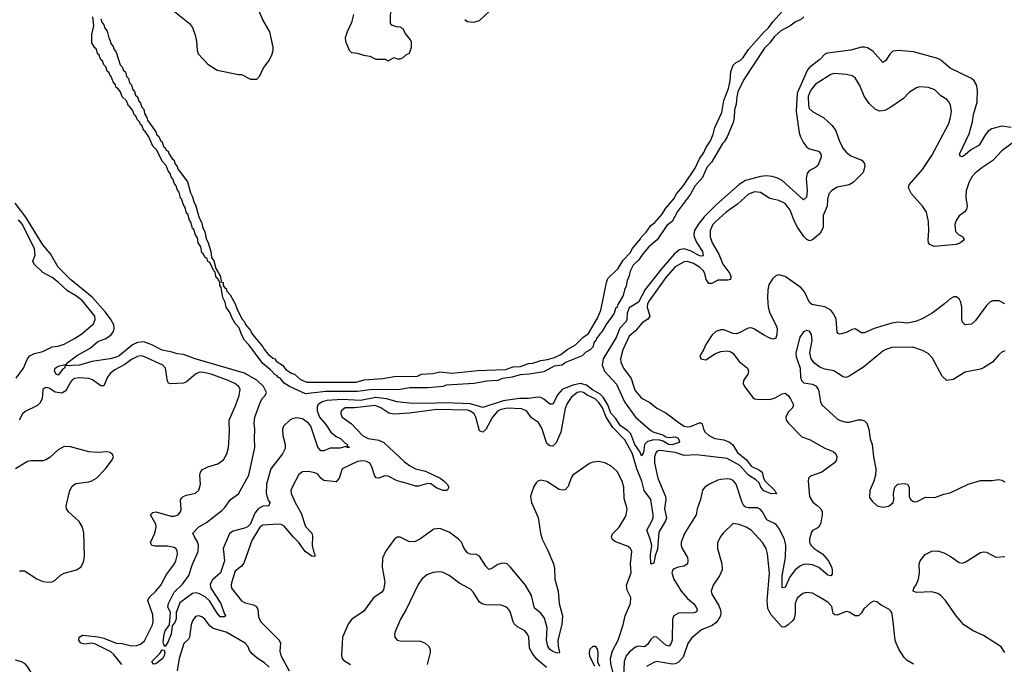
# Model space of a CAD drawing. Header units: inches. Extents: x 2220522 to 2384314, y 721474 to 893490.
# Tile 54 of 256: x 2254778 to 2261226, y 781132 to 785350. Entities that reach past the tile are written whole.
import ezdxf

# ---------------------------------------------------------------- set-up
doc = ezdxf.new("R2010")
doc.units = ezdxf.units.IN
doc.header["$MEASUREMENT"] = 0
doc.layers.add('C2758', color=7, linetype='Continuous')
doc.layers.add('C2768', color=7, linetype='Continuous')

msp = doc.modelspace()

# ---------------------------------------------------------------- linework, layer by layer
at = {"layer": 'C2758', "color": 5}
for points, elevation in [([(2255310, 785356), (2255315.1, 785335.1), (2255330, 785316), (2255334.9, 785294.9), (2255350, 785276), (2255362.8, 785222.8), (2255370, 785214.8), (2255375.1, 785195.1), (2255390, 785176), (2255395.6, 785155.6), (2255410, 785138), (2255436, 785056), (2255450, 785041), (2255457.3, 785017.3), (2255470.2, 785010), (2255478.4, 784978.4), (2255490, 784964.7), (2255498, 784938), (2255510, 784924.7), (2255516.7, 784896.7), (2255530, 784881), (2255536.7, 784856.7), (2255550, 784844.7), (2255557.3, 784817.3), (2255570, 784804.7), (2255577.3, 784777.3), (2255590, 784764.7), (2255596.2, 784736.2), (2255610, 784711), (2255613.9, 784693.9), (2255670, 784616.3), (2255677, 784597), (2255690, 784586), (2255699.5, 784559.5), (2255710.2, 784550), (2255720.2, 784520.3), (2255730, 784512.7), (2255737.3, 784497.3), (2255750, 784490.3), (2255754, 784474), (2255777.5, 784437.5), (2255790.3, 784430), (2255794.4, 784410), (2255810, 784390.5), (2255813.9, 784373.9), (2255876.5, 784290), (2255897.4, 784217.4), (2255910, 784191.3), (2255918.3, 784158.3), (2255930, 784138), (2255954.2, 784054.2), (2255970, 784022), (2255974.6, 783994.6), (2255990, 783962), (2255999.1, 783919.1), (2256013, 783890), (2256030, 783834), (2256034.8, 783794.8), (2256050, 783772), (2256062, 783722), (2256090, 783674), (2256098, 783642), (2256094, 783634), (2256110, 783631.3), (2256110.7, 783610.7), (2256118, 783598), (2256130, 783591.3), (2256134, 783574), (2256156.3, 783550), (2256190, 783491), (2256199.8, 783459.8), (2256233.1, 783393.1), (2256250, 783374), (2256256.2, 783356.2), (2256290, 783315.5), (2256297.4, 783297.4), (2256314.8, 783274.8), (2256370, 783210.3), (2256375.6, 783195.6), (2256403.4, 783163.4), (2256435.9, 783135.9), (2256450, 783130.2), (2256456.7, 783116.7), (2256498, 783090), (2256521.8, 783061.8), (2256557.6, 783037.6), (2256578, 783030), (2256615.9, 782995.9), (2256658, 782978), (2256982.2, 782977.8), (2257034.4, 782994.4), (2257156.9, 783003.1), (2257230, 783015.3), (2257382, 783018), (2257410, 783030.1), (2257484.1, 783035.9), (2257530, 783046.4), (2257610, 783038.2), (2257775.3, 783055.3), (2257958.2, 783061.8), (2258010, 783077.8), (2258058.4, 783081.6), (2258110, 783099.7), (2258138.4, 783101.6), (2258190, 783119.7), (2258234, 783126), (2258279.4, 783140.6), (2258321.5, 783158.5), (2258360.5, 783190), (2258418.2, 783221.8), (2258465.7, 783270), (2258502.5, 783297.5), (2258562, 783398), (2258583.8, 783450), (2258620.8, 783630), (2258630, 783657.4), (2258697.5, 783722.5), (2258730, 783775.6), (2258775.1, 783825), (2258790, 783853.4), (2258843.4, 783916.6), (2258850, 783930.3), (2258879.7, 783960.3), (2258910, 784002.6), (2258936.9, 784023.1), (2258983.9, 784076.1), (2259010, 784118), (2259061.4, 784178.6), (2259078.3, 784210), (2259121, 784259), (2259201.6, 784378.4), (2259230, 784439.3), (2259258.2, 784481.8), (2259270, 784512.2), (2259301.6, 784558.4), (2259319.4, 784600.6), (2259330, 784644), (2259376.3, 784743.7), (2259390, 784821), (2259419.1, 784900.9), (2259431.3, 784950), (2259434.3, 785010), (2259450, 785053.1), (2259469.9, 785070.1), (2259496.3, 785083.7), (2259516.5, 785103.5), (2259550, 785154.6), (2259650, 785268.4), (2259682.5, 785297.5), (2259710, 785337.4), (2259811.6, 785450)], 140), ([(2255759.1, 785430), (2255890, 785325.5), (2255910, 785299.1), (2255928, 785248), (2255935.6, 785210), (2255939.5, 785150), (2255947.6, 785127.6), (2256010, 785058.8), (2256070, 785021), (2256211.6, 784991.6), (2256230, 784991.3), (2256290, 784962), (2256330, 784962), (2256350, 784982), (2256373.2, 785030), (2256410, 785081), (2256430, 785118), (2256438.4, 785150), (2256438.4, 785170), (2256416.3, 785270), (2256369.6, 785350), (2256343.7, 785410)], 160), ([(2256963.6, 785383.6), (2256951.1, 785331.1), (2256921.6, 785270), (2256908.9, 785231.1), (2256910.6, 785210), (2256934.8, 785150), (2256950, 785134.8), (2256990, 785130.8), (2257030, 785117.3), (2257070.9, 785110.9), (2257110, 785092), (2257172, 785092), (2257190, 785082), (2257230, 785102), (2257250, 785094), (2257270, 785094), (2257290, 785102), (2257310, 785122), (2257330, 785132), (2257344, 785170), (2257343.1, 785203.1), (2257338, 785218), (2257301.5, 785261.5), (2257288, 785290), (2257270, 785302), (2257244.7, 785304.7), (2257214.6, 785314.6), (2257205.2, 785325.2), (2257208, 785450)], 160), ([(2257691.9, 785351.9), (2257710, 785339.3), (2257750, 785334.4), (2257790, 785345.5), (2257854.1, 785405.8)], 160), ([(2259912.2, 785370), (2259890.2, 785350), (2259862.1, 785337.9), (2259823, 785310), (2259761.6, 785278.4), (2259720.7, 785239.3), (2259690, 785198.9), (2259655.5, 785164.5), (2259520.7, 784959.3), (2259481.4, 784878.6), (2259473.4, 784846.6), (2259470, 784797.2), (2259459.2, 784760.8), (2259456.8, 784710), (2259450, 784678.4), (2259410, 784584.2), (2259390.2, 784550), (2259379.7, 784540.3), (2259310, 784419.7), (2259278, 784382), (2259250, 784317.6), (2259198.2, 784261.8), (2259170, 784208.2), (2259085.1, 784094.9), (2259051.1, 784028.9), (2259015.8, 784004.2), (2258952.1, 783910), (2258897.1, 783862.9), (2258859.7, 783820.3), (2258830, 783776.9), (2258795.2, 783744.8), (2258774.7, 783705.3), (2258770, 783674), (2258755.5, 783644.5), (2258750, 783606), (2258738.6, 783581.4), (2258730, 783545.1), (2258694.4, 783485.6), (2258690, 783469.7), (2258680.5, 783459.5), (2258670, 783429.6), (2258650, 783396.2), (2258619.6, 783360.4), (2258590, 783306.9), (2258580.6, 783299.4), (2258555.9, 783264.1), (2258550, 783248.3), (2258540.3, 783239.7), (2258530, 783208.3), (2258512.9, 783190), (2258485.1, 783174.9), (2258460.5, 783150), (2258352.1, 783107.9), (2258330, 783089.6), (2258278, 783082), (2258210, 783046.3), (2258114, 783030), (2258054.4, 783025.6), (2258002, 783010), (2257938.5, 783001.5), (2257910, 782989.2), (2257836, 782984), (2257754, 782970), (2257570, 782958.7), (2257550, 782949.9), (2257450, 782942.2), (2257330, 782940.5), (2257269.9, 782929.9), (2257071.9, 782928.1), (2256990, 782916.3), (2256782.9, 782917.1), (2256650, 782902), (2256544.5, 782950), (2256510, 782972.3), (2256483.9, 783003.9), (2256469.7, 783010), (2256461.4, 783021.4), (2256450, 783027.1), (2256419.3, 783059.3), (2256370, 783099.6), (2256281.3, 783221.3), (2256250, 783252.7), (2256230, 783289.4), (2256214.7, 783334.7), (2256190, 783361.6), (2256170, 783396), (2256154.7, 783434.7), (2256129.8, 783470), (2256122.6, 783502.6), (2256107.6, 783532.4), (2256098, 783598), (2256088.9, 783611.1), (2256088.9, 783628.9), (2256076.4, 783656.4), (2256070, 783658), (2256062, 783670), (2256058, 783698), (2256050, 783706), (2256022, 783762), (2256010, 783768.7), (2256006.3, 783786.3), (2255990, 783795.3), (2255979.3, 783819.3), (2255970, 783824.5), (2255963.1, 783863.1), (2255947.5, 783890), (2255942.6, 783922.6), (2255930, 783942), (2255917.5, 783977.5), (2255910, 783982.9), (2255901.7, 784021.7), (2255890, 784038), (2255878.2, 784078.2), (2255870, 784085.1), (2255862, 784122), (2255850, 784138), (2255837.5, 784177.5), (2255830, 784182.9), (2255821.3, 784221.3), (2255810, 784238), (2255803.1, 784263.1), (2255790, 784280.9), (2255783.5, 784303.5), (2255770, 784320.9), (2255763.5, 784343.5), (2255750, 784362), (2255736.9, 784396.9), (2255710, 784424.2), (2255676.1, 784496.1), (2255650, 784522.9), (2255623.5, 784583.5), (2255598.9, 784618.9), (2255590, 784624.2), (2255577.7, 784657.7), (2255570, 784663.7), (2255562.7, 784682.7), (2255550, 784694), (2255539.1, 784719.1), (2255530, 784725.1), (2255517.7, 784757.7), (2255500.1, 784780.1), (2255490, 784786), (2255478.3, 784818.3), (2255450, 784846), (2255438.3, 784878.3), (2255420.7, 784900.7), (2255410, 784906.3), (2255405.1, 784925.1), (2255390, 784944.5), (2255377.7, 784977.7), (2255370, 784983.7), (2255363, 785003), (2255350, 785014), (2255341.6, 785041.6), (2255330, 785054), (2255320.1, 785080.1), (2255310, 785087.6), (2255298.8, 785118.8), (2255290, 785125.1), (2255278.8, 785158.8), (2255270, 785165.1), (2255250, 785198), (2255250, 785254), (2255263.7, 785310), (2255257.2, 785370)], 140), ([(2260000, 785076.3), (2259950, 785037.3), (2259937.4, 785022.6), (2259869.7, 784870), (2259862.4, 784750), (2259881.9, 784610), (2259890, 784583.1), (2259908, 784548), (2259930, 784518.5), (2259950, 784505), (2260000, 784493.2)], 160), ([(2260000, 784934.4), (2259990, 784928), (2259957.7, 784890), (2259940.9, 784850), (2259943.5, 784790), (2259948.6, 784770), (2259970, 784749.2), (2260000, 784732.7)], 180), ([(2260000, 784392.8), (2259990, 784383.5), (2259950, 784364.2), (2259934.4, 784345.6), (2259928, 784312), (2259935.5, 784230), (2259930, 784188), (2259910, 784171.1), (2259770, 784297.4), (2259736, 784316), (2259704.8, 784324.8), (2259668.5, 784328.5), (2259630, 784325.2), (2259530, 784297.1), (2259488.5, 784271.5), (2259340.1, 784139.9), (2259260.2, 784059.8), (2259220.6, 784010), (2259196.8, 783970), (2259192.2, 783950), (2259193.9, 783930), (2259211.9, 783890), (2259250, 783833.5), (2259253.4, 783806.6), (2259250, 783802.7), (2259230, 783805.8), (2259175.4, 783835.4), (2259130, 783851.8), (2259096.8, 783843.2), (2259063.8, 783816.2), (2258980.1, 783719.9), (2258874.7, 783585.3), (2258830, 783502.4), (2258770, 783464.7), (2258756, 783430), (2258753.8, 783386.2), (2258744.5, 783370), (2258708.5, 783331.5), (2258682.8, 783270), (2258599.1, 783130), (2258592.5, 783090), (2258607.4, 783050), (2258685.5, 782965.5), (2258737.9, 782850), (2258810.2, 782750), (2258910, 782662.2), (2258930, 782651.6), (2258990, 782633.3), (2259010, 782620.2), (2259030, 782617), (2259070, 782620.2), (2259090, 782611.9), (2259099.5, 782590), (2259095.6, 782584.4), (2259050, 782567.6), (2259027.4, 782570), (2258992.2, 782592.2), (2258970, 782599.3), (2258930, 782600.8), (2258890, 782590.9), (2258868.8, 782570), (2258862.3, 782517.7), (2258850, 782495.8), (2258840.4, 782520.4), (2258807, 782570), (2258779.1, 782639.1), (2258759.3, 782659.3), (2258710, 782693.9), (2258680.8, 782740.8), (2258650, 782776.4), (2258629.7, 782829.7), (2258599.1, 782879.1), (2258579.3, 782899.3), (2258528.6, 782928.6), (2258490, 782958.2), (2258450, 782968.9), (2258400.9, 782959.1), (2258330.3, 782929.7), (2258301.5, 782898.5), (2258270, 782834.2), (2258250, 782834.8), (2258210, 782867.5), (2258190, 782876.9), (2258170, 782879.7), (2258110, 782871.4), (2258050, 782871.8), (2257944.7, 782855.3), (2257810, 782811.7), (2257730, 782837.3), (2257570, 782843.4), (2257438.3, 782838.3), (2257330, 782840.4), (2257249.6, 782850.4), (2257178.9, 782870), (2257110, 782877.2), (2257010, 782858.7), (2256890, 782863.9), (2256790, 782858.2), (2256757.8, 782850), (2256730.1, 782830), (2256726.2, 782813.8), (2256726.9, 782790), (2256741.2, 782750), (2256782, 782702), (2256816.1, 782650), (2256850, 782623), (2256878.5, 782610), (2256910, 782578.5), (2256924.4, 782570), (2256922.5, 782562.5), (2256938, 782550), (2256922, 782550), (2256916.5, 782556.5), (2256874.5, 782545.5), (2256810, 782546.6), (2256770, 782528.3), (2256750, 782528.1), (2256730, 782553.1), (2256684.5, 782690), (2256669.5, 782710), (2256630, 782738.3), (2256590, 782743.8), (2256562.5, 782737.5), (2256547.4, 782730), (2256505.4, 782690), (2256499.1, 782670), (2256500.1, 782630), (2256515.5, 782570), (2256516.4, 782543.6), (2256498, 782510), (2256422.5, 782410), (2256394.2, 782310), (2256392.8, 782250), (2256405.7, 782205.7), (2256416.3, 782190), (2256410.3, 782170), (2256370, 782166.4), (2256339.8, 782150), (2256318.7, 782121.3), (2256290, 782052.2), (2256270, 782032.5), (2256250, 782022.5), (2256176.6, 782003.4), (2256152, 781988), (2256110.8, 781890), (2256118.5, 781810), (2256093.4, 781730), (2256038.6, 781681.4), (2256025.2, 781654.8), (2256030.1, 781630), (2256094.6, 781530), (2256119.3, 781459.3), (2256126.8, 781450), (2256117.6, 781442.4), (2256090, 781443.1), (2256070, 781466.6), (2256024, 781544), (2255992.8, 781572.8), (2255950, 781595.9), (2255930, 781600.3), (2255910, 781594.6), (2255826.9, 781533.1), (2255803.6, 781470), (2255802.5, 781430), (2255796.8, 781410), (2255775.8, 781384.2), (2255770, 781329.6), (2255750, 781281.3), (2255730, 781248), (2255721.4, 781261.4), (2255718, 781278), (2255723.6, 781330), (2255730, 781350.3), (2255759.6, 781390), (2255764.5, 781470), (2255748.9, 781508.9), (2255752.7, 781530), (2255790, 781603.2), (2255844.3, 781655.7), (2255886.4, 781713.6), (2255910, 781787.2), (2255946.1, 781870), (2255949.9, 781910), (2255945.5, 781930), (2255919.8, 781970), (2255912.3, 781990), (2255950, 782032.3), (2256000.2, 782059.8), (2256102, 782138), (2256122.1, 782157.9), (2256157.4, 782210), (2256210, 782248.2), (2256277.9, 782370), (2256317.9, 782550), (2256314.6, 782610), (2256318.1, 782670), (2256312.9, 782710), (2256317.4, 782750), (2256354.9, 782850), (2256367.4, 782872.6), (2256386.4, 782890), (2256394.4, 782910), (2256374.5, 782950), (2256331.6, 782991.6), (2256250, 783038.2), (2255926, 783130), (2255850, 783158.3), (2255810, 783163.1), (2255775.6, 783175.6), (2255710, 783186.7), (2255642.4, 783222.4), (2255590, 783241.3), (2255550, 783237.8), (2255517.4, 783222.6), (2255430.1, 783150), (2255410, 783141.4), (2255371, 783131), (2255250, 783112.9), (2255170, 783088.9), (2255075.9, 783084.1), (2255070.3, 783070), (2255057.8, 783062.2), (2255030, 783024.2), (2255017.2, 783030), (2255005.2, 783050), (2255009.5, 783070), (2255030, 783083.1), (2255083.5, 783096.5), (2255095.1, 783110), (2255149.7, 783150), (2255239.3, 783200.7), (2255290, 783243.6), (2255337.3, 783262.7), (2255374, 783286), (2255391.6, 783310), (2255397.3, 783330), (2255393.8, 783353.8), (2255373, 783393), (2255338.4, 783438.4), (2255253.5, 783533.5), (2255110, 783649.9), (2255029.1, 783730), (2254978.8, 783818.8), (2254930, 783878), (2254818.6, 784058.6), (2254747.2, 784150)], 160), ([(2260000, 783934.8), (2259970, 783909.2), (2259950, 783902.7), (2259931.5, 783911.5), (2259912.4, 783932.4), (2259872.4, 783992.4), (2259852.5, 784030), (2259824.1, 784104.1), (2259790, 784147.8), (2259750, 784168.1), (2259690, 784180.7), (2259630, 784219.9), (2259590, 784223.2), (2259550, 784208.5), (2259477.5, 784142.5), (2259405.1, 784090), (2259337, 784030), (2259316.6, 784010), (2259298.6, 783970), (2259299.5, 783930), (2259312.6, 783890), (2259355.7, 783815.7), (2259381.9, 783750), (2259428.5, 783690), (2259435.7, 783670), (2259433, 783650), (2259415.1, 783644.9), (2259350, 783645.8), (2259310, 783623.2), (2259290, 783623.4), (2259274.2, 783650), (2259265.4, 783690), (2259254.5, 783710), (2259230, 783731.4), (2259190, 783754.1), (2259150, 783767.3), (2259130, 783764.7), (2259070, 783732.1), (2259010, 783663.7), (2258899.7, 783510), (2258889.5, 783490), (2258887.3, 783470), (2258905.1, 783410), (2258891.5, 783390), (2258853.1, 783366.9), (2258810, 783315.2), (2258770, 783279), (2258726.7, 783190), (2258711.6, 783130), (2258714, 783110), (2258732.6, 783070), (2258782.4, 783002.5), (2258806.2, 782926.2), (2258850, 782874.4), (2258904.1, 782844.1), (2258950, 782808.4), (2259010, 782777.1), (2259098.5, 782710), (2259130, 782691.3), (2259150, 782686.1), (2259170, 782687.6), (2259234.6, 782714.6), (2259246.5, 782706.5), (2259255.7, 782670), (2259266.1, 782650), (2259290, 782629), (2259330, 782610.1), (2259390, 782601.6), (2259426.5, 782586.5), (2259447.3, 782567.3), (2259477.6, 782517.6), (2259537.6, 782470), (2259567.6, 782427.6), (2259622.9, 782402.9), (2259640.6, 782390), (2259649.6, 782349.6), (2259658.8, 782330), (2259722.5, 782270), (2259733.2, 782246.8), (2259695.1, 782250), (2259650, 782267.1), (2259632.1, 782290), (2259619.3, 782319.3), (2259598.8, 782338.8), (2259549.6, 782370), (2259493.8, 782433.8), (2259410, 782479.4), (2259210, 782503.4), (2259130, 782497.3), (2259070, 782518.4), (2258970, 782531.8), (2258953, 782527), (2258944, 782516), (2258935.9, 782490), (2258934.8, 782450), (2258956.5, 782350), (2259006.9, 782230), (2259009.4, 782210), (2259000.8, 782150), (2259012.8, 782090), (2259007.7, 782070), (2258963.7, 781996.3), (2258955.6, 781884.4), (2258938.9, 781841.1), (2258930, 781793), (2258910, 781788), (2258908.8, 781848.8), (2258918, 781910), (2258907.6, 781950), (2258883.7, 782010), (2258915.8, 782064.2), (2258925.8, 782090), (2258926.8, 782110), (2258911.7, 782210), (2258866.2, 782270), (2258852, 782330), (2258818.6, 782410), (2258791.4, 782510), (2258740, 782600), (2258661.9, 782681.9), (2258618.6, 782750), (2258595.3, 782810), (2258570, 782845.4), (2258546.7, 782870), (2258494.1, 782894.1), (2258470, 782910.3), (2258450, 782914.9), (2258428.5, 782910), (2258390, 782877.8), (2258362.3, 782837.7), (2258350, 782806.3), (2258320.5, 782650), (2258290, 782581.8), (2258270, 782559.8), (2258250, 782560.5), (2258230, 782575.9), (2258197.4, 782677.4), (2258175, 782715), (2258130, 782744.8), (2258096.5, 782790), (2258064, 782804), (2257970, 782808.5), (2257930, 782799.7), (2257909.7, 782790.3), (2257873.5, 782750), (2257830, 782667.5), (2257810, 782650.8), (2257790, 782659.1), (2257765.4, 782750), (2257754.8, 782770), (2257730, 782788.8), (2257710, 782794), (2257510, 782798.6), (2257330, 782775.1), (2257227.9, 782767.9), (2257195, 782775), (2257143.5, 782810), (2257106, 782826), (2256970, 782810.5), (2256908.7, 782810), (2256882, 782790), (2256880.8, 782770), (2256890.3, 782750), (2256950, 782705.6), (2257022, 782630), (2257060.4, 782610), (2257130, 782597.7), (2257162.9, 782582.9), (2257297.7, 782457.7), (2257330, 782433.4), (2257370, 782411.8), (2257435.7, 782395.7), (2257531, 782351), (2257557.9, 782330), (2257576.3, 782310), (2257587.2, 782290), (2257576.4, 782270), (2257550.1, 782269.9), (2257510, 782284.5), (2257470, 782312.5), (2257450, 782314.3), (2257390, 782298.2), (2257370, 782297), (2257315.8, 782315.8), (2257250, 782331.7), (2257190, 782363.9), (2257170, 782365.4), (2257130, 782349.8), (2257111.9, 782351.9), (2257103.9, 782363.9), (2257084.8, 782424.8), (2257070, 782448.5), (2257050, 782459.8), (2257030, 782463.5), (2256990, 782459.3), (2256890.4, 782410), (2256869.4, 782350.6), (2256850, 782325.4), (2256770, 782335.1), (2256750, 782349.6), (2256730, 782375.1), (2256710, 782385.1), (2256670, 782393.3), (2256630, 782391.5), (2256605.9, 782374.1), (2256563.5, 782296.5), (2256554.3, 782270), (2256555.6, 782250), (2256581.2, 782190), (2256620.9, 782120.9), (2256650, 782034), (2256690.3, 781990), (2256695.2, 781970), (2256693.2, 781910), (2256704.2, 781864.2), (2256711.7, 781850), (2256710, 781838), (2256690, 781838.9), (2256646.6, 781870), (2256606, 781930), (2256570, 781964.2), (2256510, 782034.8), (2256490, 782046.6), (2256470, 782049), (2256370, 782042.9), (2256350, 782029.6), (2256299, 781941), (2256245.8, 781794.2), (2256230, 781774.7), (2256190, 781740.5), (2256165.1, 781665.1), (2256162, 781650), (2256165.5, 781630), (2256230, 781546.7), (2256254.5, 781534.5), (2256310, 781520.6), (2256329.4, 781509.4), (2256336.8, 781490), (2256342.3, 781442.3), (2256357.7, 781410), (2256477.1, 781290), (2256486.4, 781270), (2256481.7, 781218.3), (2256487.4, 781190), (2256541.8, 781090)], 180), ([(2254754.8, 783005.2), (2254803.7, 783070), (2254830, 783130.3), (2254845.1, 783150), (2254874.9, 783165.1), (2254930, 783179.8), (2254990, 783209.5), (2255030, 783214.4), (2255070, 783227), (2255137.1, 783262.9), (2255185.3, 783294.7), (2255260.3, 783359.7), (2255272.7, 783387.3), (2255268.9, 783410), (2255190, 783511.4), (2255150, 783541.5), (2255090, 783576.6), (2255033.1, 783630), (2254990, 783663.4), (2254930, 783696), (2254871.8, 783750), (2254863.2, 783770), (2254878.3, 783810), (2254874.6, 783850), (2254795.5, 784010), (2254770, 784041.4)], 180), ([(2260000, 783480.1), (2259965.9, 783485.9), (2259950, 783499.7), (2259916.8, 783570), (2259895, 783595), (2259790, 783668.7), (2259750, 783680.4), (2259730, 783674.7), (2259706.6, 783653.4), (2259684.5, 783615.5), (2259677.2, 783582.8), (2259674.8, 783530), (2259679.8, 783470), (2259689.6, 783430), (2259731.7, 783350), (2259737.5, 783330), (2259737, 783290), (2259730, 783265.7), (2259710, 783260.2), (2259690, 783267.2), (2259647.8, 783287.8), (2259590, 783325.7), (2259570, 783333.2), (2259547.8, 783332.2), (2259490, 783301), (2259470, 783295.4), (2259450, 783296.3), (2259390, 783321.3), (2259370, 783321.3), (2259337.3, 783310), (2259312.7, 783287.3), (2259270, 783225.2), (2259253.8, 783186.2), (2259231, 783150), (2259238, 783130), (2259270, 783124.4), (2259334.5, 783165.4), (2259370, 783179.2), (2259410, 783183.5), (2259430, 783179.7), (2259448.2, 783168.2), (2259490, 783113.8), (2259544.9, 783070), (2259551.2, 783050), (2259545.5, 783030), (2259518.7, 782990), (2259515.3, 782970), (2259524.9, 782950), (2259577.8, 782877.8), (2259590, 782868.9), (2259606.3, 782866.3), (2259690, 782864.8), (2259724.7, 782875.3), (2259770, 782901.8), (2259790, 782905.5), (2259810, 782890.2), (2259825.4, 782870), (2259845.5, 782830), (2259838.9, 782810), (2259810, 782782.4), (2259794.3, 782750), (2259797, 782730), (2259812, 782710), (2259899.8, 782619.8), (2259950, 782602.3), (2260000, 782573.8)], 220), ([(2260000, 783089.4), (2259982.2, 783102.2), (2259961.7, 783130), (2259952, 783170), (2259967.4, 783250), (2259962, 783290), (2259950, 783311.8), (2259930, 783315.6), (2259910, 783307.3), (2259886.2, 783273.8), (2259861.5, 783170), (2259863.6, 783143.6), (2259888.4, 783070), (2259891.7, 783010), (2259898.4, 782990), (2259913.9, 782973.9), (2259970, 782964.7), (2259992.7, 782952.7), (2260000, 782940.8)], 240), ([(2255446.4, 781130), (2255395.4, 781195.4), (2255373.9, 781213.9), (2255270, 781265.7), (2255250, 781269.5), (2255204.3, 781264.3), (2255178, 781270), (2255165.4, 781290), (2255167.4, 781310), (2255190, 781322.3), (2255292.4, 781312.4), (2255330, 781302.5), (2255410, 781270.1), (2255450, 781267.4), (2255510, 781253.6), (2255544.9, 781255.1), (2255570, 781262.8), (2255594.8, 781285.2), (2255647.9, 781390), (2255652.9, 781410), (2255650, 781456.2), (2255618.1, 781550), (2255625, 781570), (2255670, 781611.1), (2255701.5, 781650), (2255739.5, 781720.5), (2255790.8, 781790), (2255801.2, 781810), (2255811.6, 781851.6), (2255810, 781875.1), (2255801.3, 781890), (2255790, 781896.5), (2255745.5, 781905.5), (2255665.9, 781905.9), (2255643.6, 781910), (2255635.5, 781930), (2255662.8, 781990), (2255671.8, 782030), (2255669.1, 782050), (2255635.1, 782110), (2255650, 782124.9), (2255670, 782129.3), (2255770, 782101.4), (2255790, 782100.2), (2255815.1, 782110), (2255831, 782130), (2255834.6, 782145.4), (2255831.1, 782208.9), (2255838.7, 782221.3), (2255849, 782231), (2255870, 782239.1), (2255928.3, 782251.7), (2255950, 782270.8), (2255962.6, 782310), (2255957.7, 782370), (2255962.4, 782390), (2255974.2, 782405.8), (2256010, 782424.4), (2256076.4, 782443.6), (2256113.6, 782470), (2256134.7, 782510), (2256145.7, 782550), (2256151.8, 782650), (2256148.8, 782730), (2256194.2, 782830), (2256214.8, 782890), (2256221.7, 782930), (2256212.6, 782950), (2256186.3, 782970), (2256143.6, 782990), (2256031.1, 783030), (2255970, 783042.7), (2255950, 783040.5), (2255930, 783031.3), (2255870, 782980.3), (2255850, 782970.6), (2255767.2, 782967.2), (2255752.5, 782972.5), (2255745.5, 782985.5), (2255731.8, 783070), (2255715.3, 783090), (2255590, 783146.6), (2255570, 783149.9), (2255550, 783146.5), (2255510, 783127.2), (2255466.1, 783093.9), (2255401.7, 783058.3), (2255370, 783035.2), (2255353.9, 783010), (2255330, 782954.5), (2255310, 782954.3), (2255253.9, 782993.9), (2255230, 783003), (2255170, 783006.7), (2255137.8, 783002.2), (2255124.5, 782995.5), (2255110, 782978.2), (2255079, 782921), (2255053.1, 782906.9), (2255010, 782912.1), (2254970, 782938.9), (2254950, 782943.7), (2254940.9, 782939.1), (2254929.5, 782930), (2254924.1, 782870), (2254910, 782841.5), (2254893.6, 782826.4), (2254813.1, 782786.9), (2254796.6, 782770), (2254775.5, 782730)], 180), ([(2254776.2, 781743.8), (2254810, 781743.2), (2254890, 781691.5), (2254930, 781674.6), (2254970, 781668.4), (2254990, 781672.2), (2255010, 781682.4), (2255044.9, 781715.1), (2255070, 781729.1), (2255149.2, 781750), (2255179.5, 781770), (2255196.6, 781803.4), (2255202.5, 781837.5), (2255198.7, 781990), (2255189.8, 782030), (2255167.4, 782067.4), (2255098, 782130), (2255085, 782150), (2255082.5, 782170), (2255106, 782270), (2255122, 782298), (2255145.8, 782314.2), (2255230, 782326), (2255250, 782331.8), (2255280.7, 782350), (2255340.7, 782410), (2255383.7, 782470), (2255391.8, 782490), (2255384.8, 782504.8), (2255370, 782518), (2255350, 782522), (2255290, 782518.7), (2255230, 782521.7), (2255110, 782554.7), (2255070, 782556.4), (2255030, 782536.3), (2254974.4, 782485.6), (2254950, 782469.8), (2254930, 782463.1), (2254850, 782463.1), (2254830, 782458.9), (2254750, 782411.1)], 220), ([(2258667.1, 781067.1), (2258650, 781135.4), (2258646.8, 781170), (2258660.8, 781219.2), (2258696.7, 781290), (2258730.3, 781390), (2258742.9, 781450), (2258777.3, 781530), (2258779.9, 781570), (2258756.9, 781616.9), (2258751.9, 781650), (2258782.5, 781730), (2258777.8, 781790), (2258786.5, 781870), (2258778.8, 781890), (2258762.6, 781902.6), (2258676.1, 781936.1), (2258658.2, 781950), (2258656.4, 781956.4), (2258654, 781970), (2258663.9, 781990), (2258703.6, 782030), (2258739.6, 782090), (2258749.3, 782110), (2258755.2, 782150), (2258737.3, 782217.3), (2258733.1, 782290), (2258723.6, 782330), (2258690, 782393.7), (2258650, 782430.9), (2258610, 782449.8), (2258570, 782458.5), (2258530, 782454.3), (2258510, 782446.3), (2258400.2, 782370), (2258388.4, 782351.6), (2258370, 782296.4), (2258350, 782273.8), (2258330, 782270.5), (2258310, 782276.5), (2258230, 782327.7), (2258190, 782335.8), (2258171, 782330), (2258159.9, 782320.1), (2258145.1, 782294.9), (2258128.7, 782251.3), (2258123.7, 782230), (2258128.7, 782190), (2258172.8, 782092.8), (2258189.2, 781990), (2258200.2, 781950), (2258236.4, 781876.4), (2258272.6, 781790), (2258280.2, 781760.2), (2258281.8, 781690), (2258304.7, 781610), (2258311.7, 781530), (2258331.4, 781450), (2258327.2, 781392.8), (2258301.2, 781290), (2258303, 781250), (2258313.8, 781210), (2258310, 781205.4), (2258290, 781206.2), (2258270, 781215.7), (2258249.6, 781229.6), (2258236.3, 781250), (2258227.6, 781290), (2258232.1, 781370), (2258214.8, 781434.8), (2258190, 781466.8), (2258150, 781498.9), (2258130, 781583.1), (2258090, 781649.8), (2257990, 781770.8), (2257970, 781788.7), (2257950, 781794.4), (2257930, 781792.5), (2257910, 781785.6), (2257870, 781758.3), (2257850, 781753), (2257830, 781774.7), (2257790, 781838.5), (2257770, 781849.8), (2257730, 781852.9), (2257710, 781861.7), (2257687.6, 781890), (2257670.7, 781930.7), (2257651.6, 781950), (2257590, 781995.6), (2257530, 782020.4), (2257490, 782015.8), (2257405.7, 781954.3), (2257370, 781935), (2257330, 781933.6), (2257270, 781964.2), (2257250, 781963.6), (2257230, 781949.6), (2257173.7, 781870), (2257153.7, 781826.3), (2257151.5, 781768.4), (2257168.5, 781670), (2257160.2, 781619.8), (2257150, 781604.4), (2257093.9, 781566.1), (2257030, 781477.4), (2256952.7, 781427.3), (2256930, 781399.6), (2256892.6, 781310), (2256884.2, 781190), (2256890.4, 781170), (2256899.1, 781159.1), (2256944, 781130)], 220), ([(2260000, 782378.2), (2259956, 782364), (2259942.4, 782350), (2259941.1, 782330), (2259950.2, 782230), (2259972.5, 782192.5), (2260000, 782170.1)], 220), ([(2260000, 781769.5), (2259970, 781782.8), (2259930, 781787.3), (2259910, 781784.8), (2259890, 781777.1), (2259856.7, 781750), (2259819.2, 781700.8), (2259790, 781634.2), (2259770, 781632.7), (2259770.8, 781710.8), (2259793.5, 781830), (2259794, 781910), (2259785.7, 781950), (2259750, 782023.6), (2259729.3, 782049.3), (2259670, 782076.9), (2259642.1, 782130), (2259627.4, 782147.4), (2259610, 782155.9), (2259550, 782155.2), (2259530, 782161.1), (2259519, 782170), (2259508, 782190), (2259470.3, 782310), (2259450, 782335.4), (2259430, 782343.8), (2259410, 782345.5), (2259370, 782340.5), (2259350, 782335.8), (2259296, 782310), (2259263.7, 782290), (2259248.6, 782271.4), (2259237.1, 782210), (2259213.4, 782150), (2259207.9, 782110), (2259132, 781988), (2259109, 781931), (2259108.8, 781910), (2259116.2, 781890), (2259150.1, 781830), (2259153.5, 781810), (2259150.6, 781789.4), (2259130, 781774.9), (2259090, 781767.4), (2259064.2, 781755.8), (2259055.8, 781750), (2259048.9, 781730), (2259061.1, 781690), (2259110.6, 781610), (2259150, 781562.7), (2259190, 781529.5), (2259204.8, 781510), (2259213.8, 781490), (2259210, 781476.2), (2259192.3, 781467.7), (2259092.9, 781467.1), (2259060.9, 781450), (2259053.2, 781426.8), (2259050.5, 781290), (2259044.4, 781270), (2259030, 781251.6), (2259010, 781257.5), (2258950, 781308.5), (2258930, 781310.6), (2258910, 781293.2), (2258890, 781262.3), (2258870, 781246.8), (2258830, 781251.6), (2258810, 781244.6), (2258769.4, 781210.6), (2258750, 781187.5), (2258736.7, 781150), (2258732.7, 781052.7)], 220), ([(2260000, 781579.8), (2259970, 781597), (2259930, 781602), (2259905.5, 781594.5), (2259870, 781564), (2259857, 781530), (2259855.8, 781464.2), (2259848.9, 781431.1), (2259841.2, 781418.8), (2259810, 781389.6), (2259790, 781377.6), (2259770, 781375.1), (2259697.5, 781457.5), (2259676.8, 781496.8), (2259673.6, 781550), (2259687.3, 781727.3), (2259675.6, 781855.6), (2259666.6, 781890), (2259642.9, 781930), (2259567.3, 782010), (2259536, 782030), (2259490, 782047.3), (2259450, 782052.7), (2259384.9, 781990), (2259368.7, 781970), (2259348.2, 781930), (2259348.2, 781890), (2259374.9, 781790), (2259378, 781750), (2259361.6, 781710), (2259318.7, 781650), (2259304.9, 781610), (2259310.4, 781590), (2259356.2, 781516.2), (2259367, 781487), (2259370.2, 781470), (2259366.6, 781450), (2259350, 781419.3), (2259336.9, 781403.1), (2259313.5, 781386.5), (2259241.9, 781358.1), (2259177.1, 781302.9), (2259153.1, 781266.9), (2259122.1, 781177.9), (2259090, 781144.2), (2259070, 781135.4), (2259050, 781133.7), (2258950, 781149.8), (2258930, 781143.8), (2258883, 781117)], 240), ([(2260000, 782023.4), (2259970, 782006.6), (2259962.9, 781997.1), (2259950, 781952), (2259950.1, 781930), (2259960.9, 781910), (2259981, 781890), (2260000, 781877.5)], 220), ([(2258226.8, 781110), (2258165.4, 781165.4), (2258137.3, 781197.3), (2258117, 781237), (2258111, 781310), (2258102.6, 781330), (2258086, 781350), (2258037, 781377), (2258016.4, 781396.4), (2258008.7, 781410), (2257990, 781477.2), (2257970, 781504.5), (2257930, 781518), (2257830, 781520.4), (2257810, 781525.7), (2257790, 781538.9), (2257750, 781601.3), (2257730, 781623.1), (2257661.2, 781661.2), (2257590, 781712), (2257550, 781732.2), (2257530, 781736.8), (2257486.5, 781733.5), (2257443.2, 781716.8), (2257410.4, 781690), (2257386.7, 781653.3), (2257309.4, 781490.6), (2257271.9, 781428.1), (2257239.3, 781350), (2257233, 781330), (2257234, 781310), (2257250.5, 781290.5), (2257270, 781285.3), (2257403.2, 781283.2), (2257432.7, 781270), (2257456, 781250), (2257466, 781230), (2257466, 781210), (2257445.7, 781130)], 240), ([(2256412.5, 781112.5), (2256381.9, 781141.9), (2256332.3, 781172.3), (2256300, 781200), (2256283.1, 781223.1), (2256271.5, 781251.5), (2256254, 781270), (2256130, 781341.7), (2256045.1, 781365.1), (2256023.6, 781383.6), (2255990, 781426.4), (2255970, 781442.2), (2255950, 781448.7), (2255930, 781444.4), (2255910, 781415.6), (2255900.6, 781390), (2255890.1, 781309.9), (2255883.6, 781296.4), (2255852.2, 781267.8), (2255821.3, 781170), (2255809.4, 781090)], 180), ([(2258576.6, 781116.6), (2258564.8, 781144.8), (2258565.6, 781210), (2258561.6, 781230), (2258550, 781249.3), (2258530, 781249.3), (2258510.7, 781230), (2258506, 781210), (2258510, 781186), (2258541.1, 781121.1)], 240), ([(2254770, 780473.4), (2254790, 780484.5), (2254850, 780498.6), (2254870, 780511.7), (2254897, 780543), (2254912, 780570), (2254918.4, 780610), (2254893.7, 780710), (2254900.7, 780730), (2255038.9, 780781.1), (2255056, 780790), (2255074.5, 780810), (2255078.4, 780830), (2255073.6, 780850), (2255029.9, 780929.9), (2254993.3, 781033.3), (2254974.2, 781054.2), (2254950, 781063.5), (2254890, 781044.8), (2254870.8, 781050.8), (2254830, 781117.2), (2254814.6, 781134.6), (2254790, 781149), (2254750, 781158.7)], 220)]:
    msp.add_lwpolyline(points, dxfattribs=dict(at, elevation=elevation))
at = {"layer": 'C2758', "color": 5, "elevation": 160}
msp.add_lwpolyline([(2255653.8, 781133.8), (2255643.5, 781150), (2255696.4, 781203.6), (2255710, 781226.7), (2255724, 781224), (2255728.6, 781208.6), (2255725, 781190), (2255714.3, 781170), (2255690, 781149.1), (2255670, 781135.3)], close=True, dxfattribs=at)
at = {"layer": 'C2768', "color": 5}
for points, elevation in [([(2261270, 784645.7), (2261207.4, 784652.6), (2261143.3, 784636.7), (2261120.1, 784619.9), (2261101.9, 784598.1), (2261060.8, 784530), (2261003.3, 784496.7), (2260970, 784465.8), (2260950, 784453.6), (2260936.5, 784456.5), (2260931.8, 784470), (2260996.2, 784603.8), (2261017.4, 784682.6), (2261023.6, 784730), (2261048.6, 784810), (2261049.1, 784889.1), (2261044.5, 784924.5), (2261028.7, 784950), (2261010, 784965.3), (2260870, 785032.2), (2260810, 785084.8), (2260790, 785096.8), (2260630, 785139.8), (2260530, 785149.8), (2260494.9, 785145.1), (2260475.8, 785124.2), (2260450, 785082.9), (2260430, 785069.6), (2260363.8, 785143.8), (2260330, 785166.3), (2260310, 785170.8), (2260290, 785169.8), (2260221, 785150), (2260067.9, 785132.1), (2260050, 785123.9), (2260017.6, 785090), (2260000, 785076.3)], 160), ([(2261310, 784567), (2261210, 784491.8), (2261150, 784429), (2261078.4, 784381.6), (2261034.9, 784345.1), (2261016.1, 784323.9), (2260995.8, 784290), (2260974.8, 784230), (2260973.1, 784190), (2260982.2, 784130), (2260979, 784110), (2260966.5, 784093.5), (2260930, 784066.9), (2260910, 784035.6), (2260901.2, 784010), (2260905.2, 783965.2), (2260925.2, 783945.2), (2260954.9, 783930), (2260962.7, 783910), (2260939.6, 783890), (2260910, 783880.2), (2260765.8, 783865.8), (2260738.6, 783878.6), (2260729.8, 783890), (2260726.2, 783910), (2260730.6, 783969.5), (2260728.6, 784030), (2260715.4, 784090), (2260690.8, 784130.8), (2260617, 784210), (2260599, 784250), (2260602.2, 784270), (2260689.8, 784370), (2260750, 784461.1), (2260862, 784670), (2260874.3, 784710), (2260878.9, 784750), (2260872.6, 784790), (2260863.6, 784810), (2260850, 784827), (2260811, 784851), (2260770, 784891.5), (2260730, 784907.6), (2260670, 784911.6), (2260650, 784904.5), (2260604.1, 784875.9), (2260564.4, 784835.6), (2260482.1, 784777.9), (2260444, 784756), (2260410, 784752), (2260383.1, 784763.1), (2260340.8, 784800.8), (2260307.9, 784850), (2260279.9, 784919.9), (2260249.6, 784970), (2260230, 784983.5), (2260192.7, 784992.7), (2260110, 784998.4), (2260090, 784992.4), (2260000, 784934.4)], 180), ([(2260000, 784732.7), (2260041.3, 784710), (2260098.7, 784658.7), (2260122.5, 784622.5), (2260148, 784548), (2260170, 784506.7), (2260190, 784483.7), (2260220.2, 784460.2), (2260293.4, 784430), (2260309.1, 784410), (2260312.8, 784390), (2260301.4, 784350), (2260235.3, 784284.7), (2260210, 784269.9), (2260130, 784254), (2260094.4, 784230), (2260075.5, 784210), (2260066.8, 784173.2), (2260066, 784130), (2260038.5, 784070), (2260039.8, 783990), (2260017.9, 783950), (2260000, 783934.8)], 180), ([(2260000, 784493.2), (2260010, 784490.9), (2260025.2, 784470), (2260026.7, 784450), (2260003.7, 784396.3), (2260000, 784392.8)], 160), ([(2261230, 783490.8), (2261192, 783510), (2261149.3, 783510.7), (2261130, 783501.1), (2261110, 783480.5), (2261037.2, 783382.8), (2261010, 783358.8), (2260970, 783354.5), (2260952.4, 783370), (2260947.1, 783390), (2260948, 783468), (2260941, 783501), (2260930, 783524.5), (2260910, 783536.2), (2260895.6, 783535.6), (2260870, 783522.9), (2260834.4, 783490), (2260752.2, 783430), (2260687.5, 783392.5), (2260645, 783375), (2260590, 783364.2), (2260530, 783369.9), (2260490, 783364.9), (2260372.4, 783330), (2260310, 783301.5), (2260290, 783300.5), (2260250, 783326.3), (2260230, 783323.5), (2260190, 783303.1), (2260150, 783292.4), (2260137.1, 783297.1), (2260130, 783306), (2260123.5, 783390), (2260110, 783424.2), (2260089.9, 783449.9), (2260050, 783471.6), (2260000, 783480.1)], 220), ([(2261230, 783183.6), (2261210, 783174), (2261190, 783157), (2261147.7, 783110), (2261090, 783072), (2261070, 783064.2), (2260970, 783044.2), (2260890, 782995.1), (2260850, 782989.4), (2260818.4, 783018.4), (2260756.1, 783136.1), (2260726.7, 783166.7), (2260690, 783185.6), (2260626.9, 783206.9), (2260490, 783204.2), (2260450, 783192.8), (2260430, 783181), (2260302.7, 783077.3), (2260210, 783017.6), (2260189.6, 783009.6), (2260170, 783012.3), (2260110, 783052), (2260050, 783064.2), (2260017.2, 783077.2), (2260000, 783089.4)], 240), ([(2260000, 782940.8), (2260007.9, 782927.9), (2260021.8, 782850), (2260030, 782830.5), (2260130, 782738.7), (2260150, 782727.2), (2260190, 782716.5), (2260210, 782717.4), (2260267.6, 782732.4), (2260290, 782732.8), (2260310, 782726), (2260324.9, 782710), (2260337.7, 782670), (2260348.2, 782608.2), (2260361.3, 782570), (2260368.4, 782490), (2260384.9, 782410), (2260382.8, 782370), (2260370.7, 782329.3), (2260344.7, 782270), (2260343.6, 782223.6), (2260359.6, 782199.6), (2260394, 782170), (2260430, 782161), (2260470, 782166), (2260498, 782190), (2260502, 782210), (2260499, 782250), (2260508, 782290), (2260529.3, 782310.7), (2260570, 782316), (2260590.6, 782310.6), (2260602, 782290), (2260602, 782230), (2260612, 782210), (2260630, 782198), (2260650, 782196), (2260710, 782224.9), (2260770, 782222.8), (2260830, 782245.5), (2260870, 782254.9), (2260990, 782310.6), (2261070, 782334.9), (2261144.8, 782335.2), (2261190, 782340.5), (2261210, 782337.3), (2261230, 782326.8)], 240), ([(2260000, 782573.8), (2260050, 782545.3), (2260105.5, 782525.5), (2260122.6, 782510), (2260128, 782490), (2260125.8, 782470), (2260113.1, 782450), (2260031.5, 782388.5), (2260000, 782378.2)], 220), ([(2260000, 782170.1), (2260024.5, 782150), (2260032.3, 782130), (2260033.9, 782110), (2260023.3, 782056.7), (2260011.8, 782030), (2260000, 782023.4)], 220), ([(2260000, 781877.5), (2260034.7, 781854.7), (2260072.2, 781812.2), (2260094.7, 781770), (2260099.1, 781750), (2260097.3, 781722.7), (2260090, 781711.9), (2260070, 781714.2), (2260010, 781765), (2260000, 781769.5)], 220), ([(2261229.6, 781210), (2261205.3, 781245.3), (2261090, 781321.1), (2261022.7, 781350), (2260960.9, 781390), (2260910, 781449.6), (2260840.5, 781550), (2260810, 781582.4), (2260790, 781595.1), (2260750, 781605.1), (2260650, 781600.9), (2260629.3, 781610), (2260632.3, 781630), (2260647.6, 781652.4), (2260664, 781690), (2260669.6, 781729.6), (2260667.3, 781790), (2260675.1, 781810), (2260708, 781850), (2260750, 781872.9), (2260790, 781873.8), (2260830, 781861.5), (2260870, 781840.3), (2260930, 781797.6), (2260950, 781793.2), (2260970, 781799.7), (2261070, 781863.8), (2261090, 781868), (2261110, 781865.5), (2261170, 781833), (2261230, 781837.1)], 220), ([(2260631.7, 781131.7), (2260590, 781157), (2260570, 781176), (2260535.1, 781230), (2260516.9, 781270), (2260511.1, 781290), (2260496.2, 781430), (2260489.3, 781470), (2260481.2, 781481.2), (2260470, 781492.3), (2260418.7, 781518.7), (2260390, 781541.2), (2260370, 781545.2), (2260350, 781534), (2260305.5, 781494.5), (2260290, 781468.7), (2260270, 781449), (2260250, 781449.2), (2260210, 781474), (2260190, 781477.2), (2260130, 781452.7), (2260116, 781456), (2260105.1, 781465.1), (2260096.2, 781510), (2260070, 781539.5), (2260000, 781579.8)], 240)]:
    msp.add_lwpolyline(points, dxfattribs=dict(at, elevation=elevation))

doc.saveas('drawing.dxf')
